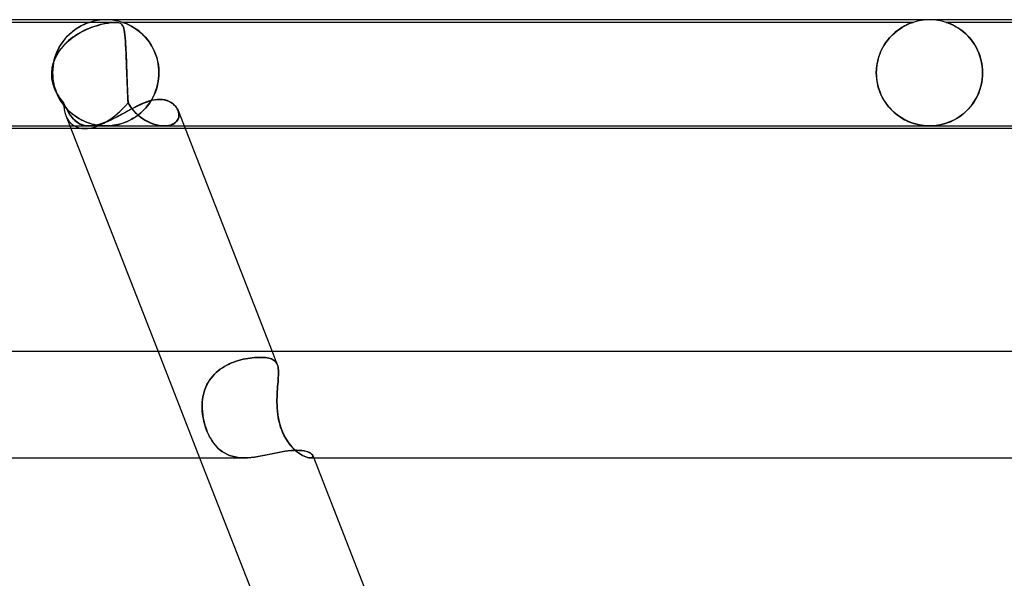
# Model space of a CAD drawing. Header units: millimetres. Extents: x -535 to 535, y -2 to 330.
# Tile 81 of 88: x 214 to 251, y 309 to 330. Entities that reach past the tile are written whole.
import ezdxf

# ---------------------------------------------------------------- set-up
doc = ezdxf.new("R2010")
doc.units = ezdxf.units.MM
doc.layers.add('HIDDEN', color=7, linetype='Continuous')
doc.layers.add('THICK', color=7, linetype='Continuous')

msp = doc.modelspace()

# ---------------------------------------------------------------- linework, layer by layer
at = {"layer": 'HIDDEN'}
for p, q in [((217.347, 329.9), (197.724, 329.9)), ((216.215, 329.84), (216.167, 329.819)), ((216.176, 329.823), (216.233, 329.847)), ((216.258, 329.857), (216.215, 329.84)), ((216.233, 329.847), (216.279, 329.866)), ((216.295, 329.872), (216.258, 329.857)), ((216.279, 329.866), (216.315, 329.879)), ((216.325, 329.883), (216.295, 329.872)), ((216.315, 329.879), (216.34, 329.888)), ((216.347, 329.89), (216.325, 329.883)), ((216.34, 329.888), (216.357, 329.894)), ((216.362, 329.896), (216.347, 329.89)), ((216.357, 329.894), (216.368, 329.898)), ((216.371, 329.899), (216.362, 329.896)), ((216.368, 329.898), (216.374, 329.9)), ((216.375, 329.9), (216.371, 329.899)), ((216.374, 329.9), (216.375, 329.9)), ((216.876, 329.837), (216.798, 329.818)), ((216.829, 329.826), (216.961, 329.855)), ((216.955, 329.854), (216.876, 329.837)), ((217.033, 329.868), (216.955, 329.854)), ((216.961, 329.855), (217.076, 329.875)), ((217.109, 329.88), (217.033, 329.868)), ((217.076, 329.875), (217.166, 329.888)), ((217.178, 329.889), (217.109, 329.88)), ((217.166, 329.888), (217.237, 329.895)), ((217.24, 329.895), (217.178, 329.889)), ((217.237, 329.895), (217.296, 329.899)), ((217.295, 329.899), (217.24, 329.895)), ((217.345, 329.9), (217.295, 329.899)), ((217.296, 329.899), (217.35, 329.9)), ((217.398, 329.899), (217.35, 329.9)), ((217.35, 329.9), (217.394, 329.899)), ((217.394, 329.899), (217.435, 329.895)), ((217.44, 329.895), (217.398, 329.899)), ((217.435, 329.895), (217.471, 329.889)), ((217.481, 329.887), (217.44, 329.895)), ((217.471, 329.889), (217.505, 329.88)), ((217.522, 329.874), (217.481, 329.887)), ((217.505, 329.88), (217.535, 329.868)), ((217.562, 329.853), (217.522, 329.874)), ((217.535, 329.868), (217.561, 329.854)), ((217.561, 329.854), (217.582, 329.837)), ((217.596, 329.823), (217.562, 329.853)), ((217.582, 329.837), (217.6, 329.818)), ((217.628, 329.899), (217.625, 329.9)), ((217.625, 329.9), (217.626, 329.9)), ((247.375, 329.9), (217.625, 329.9)), ((217.626, 329.9), (217.631, 329.898)), ((217.636, 329.896), (217.628, 329.899)), ((217.631, 329.898), (217.64, 329.895)), ((217.648, 329.892), (217.636, 329.896)), ((217.64, 329.895), (217.656, 329.89)), ((217.667, 329.886), (217.648, 329.892)), ((217.656, 329.89), (217.679, 329.882)), ((217.691, 329.877), (217.667, 329.886)), ((217.679, 329.882), (217.711, 329.869)), ((217.723, 329.865), (217.691, 329.877)), ((217.711, 329.869), (217.754, 329.852)), ((217.76, 329.85), (217.723, 329.865)), ((217.754, 329.852), (217.807, 329.83)), ((217.802, 329.832), (217.76, 329.85)), ((217.849, 329.81), (217.802, 329.832)), ((217.807, 329.83), (217.866, 329.802)), ((247.146, 329.809), (247.216, 329.84)), ((247.218, 329.841), (247.181, 329.825)), ((247.216, 329.84), (247.274, 329.864)), ((247.253, 329.855), (247.218, 329.841)), ((247.285, 329.868), (247.253, 329.855)), ((247.274, 329.864), (247.317, 329.88)), ((247.314, 329.879), (247.285, 329.868)), ((247.338, 329.887), (247.314, 329.879)), ((247.317, 329.88), (247.346, 329.89)), ((247.357, 329.894), (247.338, 329.887)), ((247.346, 329.89), (247.364, 329.896)), ((247.37, 329.898), (247.357, 329.894)), ((247.364, 329.896), (247.373, 329.899)), ((247.375, 329.9), (247.37, 329.898)), ((247.373, 329.899), (247.375, 329.9)), ((248.628, 329.899), (248.624, 329.9)), ((248.624, 329.9), (248.628, 329.899)), ((278.375, 329.9), (248.624, 329.9)), ((248.637, 329.896), (248.628, 329.899)), ((248.628, 329.899), (248.637, 329.896)), ((248.654, 329.89), (248.637, 329.896)), ((248.637, 329.896), (248.654, 329.89)), ((248.679, 329.881), (248.654, 329.89)), ((248.654, 329.89), (248.679, 329.881)), ((248.713, 329.868), (248.679, 329.881)), ((248.679, 329.881), (248.712, 329.869)), ((248.712, 329.869), (248.751, 329.853)), ((248.756, 329.851), (248.713, 329.868)), ((248.751, 329.853), (248.794, 329.835)), ((248.806, 329.83), (248.756, 329.851)), ((248.794, 329.835), (248.84, 329.815)), ((248.863, 329.804), (248.806, 329.83)), ((215.671, 329.498), (215.602, 329.434)), ((215.626, 329.457), (215.712, 329.533)), ((215.74, 329.556), (215.671, 329.498)), ((215.712, 329.533), (215.798, 329.6)), ((215.808, 329.608), (215.74, 329.556)), ((215.798, 329.6), (215.882, 329.659)), ((215.875, 329.655), (215.808, 329.608)), ((215.94, 329.697), (215.875, 329.655)), ((215.882, 329.659), (215.963, 329.711)), ((215.883, 329.427), (216.049, 329.526)), ((216.013, 329.505), (215.924, 329.453)), ((216.001, 329.734), (215.94, 329.697)), ((215.963, 329.711), (216.04, 329.755)), ((216.06, 329.766), (216.001, 329.734)), ((216.104, 329.555), (216.013, 329.505)), ((216.04, 329.755), (216.111, 329.792)), ((216.049, 329.526), (216.215, 329.61)), ((216.115, 329.794), (216.06, 329.766)), ((216.195, 329.6), (216.104, 329.555)), ((216.111, 329.792), (216.176, 329.823)), ((216.167, 329.819), (216.115, 329.794)), ((216.286, 329.642), (216.195, 329.6)), ((216.215, 329.61), (216.379, 329.681)), ((216.376, 329.68), (216.286, 329.642)), ((216.465, 329.715), (216.376, 329.68)), ((216.379, 329.681), (216.536, 329.74)), ((216.552, 329.745), (216.465, 329.715)), ((216.536, 329.74), (216.686, 329.787)), ((216.637, 329.773), (216.552, 329.745)), ((216.719, 329.797), (216.637, 329.773)), ((216.686, 329.787), (216.829, 329.826)), ((216.798, 329.818), (216.719, 329.797)), ((217.624, 329.784), (217.596, 329.823)), ((217.6, 329.818), (217.616, 329.797)), ((217.616, 329.797), (217.63, 329.773)), ((217.647, 329.736), (217.624, 329.784)), ((217.63, 329.773), (217.643, 329.745)), ((217.643, 329.745), (217.655, 329.715)), ((217.666, 329.677), (217.647, 329.736)), ((217.655, 329.715), (217.665, 329.68)), ((217.665, 329.68), (217.675, 329.642)), ((217.683, 329.606), (217.666, 329.677)), ((217.675, 329.642), (217.684, 329.6)), ((217.697, 329.521), (217.683, 329.606)), ((217.684, 329.6), (217.692, 329.555)), ((217.692, 329.555), (217.7, 329.505)), ((217.71, 329.422), (217.697, 329.521)), ((217.7, 329.505), (217.706, 329.453)), ((217.901, 329.785), (217.849, 329.81)), ((217.866, 329.802), (217.932, 329.769)), ((217.955, 329.756), (217.901, 329.785)), ((217.932, 329.769), (218.002, 329.73)), ((218.013, 329.723), (217.955, 329.756)), ((218.002, 329.73), (218.077, 329.684)), ((218.073, 329.686), (218.013, 329.723)), ((218.135, 329.645), (218.073, 329.686)), ((218.077, 329.684), (218.153, 329.632)), ((218.198, 329.599), (218.135, 329.645)), ((218.153, 329.632), (218.232, 329.573)), ((218.262, 329.549), (218.198, 329.599)), ((218.232, 329.573), (218.311, 329.507)), ((218.326, 329.494), (218.262, 329.549)), ((218.311, 329.507), (218.39, 329.434)), ((218.388, 329.436), (218.326, 329.494)), ((246.587, 329.419), (246.686, 329.51)), ((246.652, 329.48), (246.599, 329.431)), ((246.705, 329.526), (246.652, 329.48)), ((246.686, 329.51), (246.786, 329.591)), ((246.758, 329.57), (246.705, 329.526)), ((246.811, 329.61), (246.758, 329.57)), ((246.786, 329.591), (246.884, 329.66)), ((246.864, 329.647), (246.811, 329.61)), ((246.915, 329.681), (246.864, 329.647)), ((246.884, 329.66), (246.978, 329.719)), ((246.964, 329.712), (246.915, 329.681)), ((247.012, 329.74), (246.964, 329.712)), ((246.978, 329.719), (247.065, 329.769)), ((247.058, 329.765), (247.012, 329.74)), ((247.102, 329.787), (247.058, 329.765)), ((247.065, 329.769), (247.146, 329.809)), ((247.143, 329.807), (247.102, 329.787)), ((247.181, 329.825), (247.143, 329.807)), ((248.84, 329.815), (248.888, 329.792)), ((248.925, 329.773), (248.863, 329.804)), ((248.888, 329.792), (248.939, 329.765)), ((248.991, 329.736), (248.925, 329.773)), ((248.939, 329.765), (248.993, 329.735)), ((249.061, 329.694), (248.991, 329.736)), ((248.993, 329.735), (249.05, 329.701)), ((249.05, 329.701), (249.109, 329.663)), ((249.134, 329.646), (249.061, 329.694)), ((249.109, 329.663), (249.17, 329.62)), ((249.209, 329.592), (249.134, 329.646)), ((249.17, 329.62), (249.232, 329.573)), ((249.284, 329.531), (249.209, 329.592)), ((249.232, 329.573), (249.296, 329.521)), ((249.358, 329.465), (249.284, 329.531)), ((249.296, 329.521), (249.359, 329.464)), ((249.431, 329.393), (249.358, 329.465)), ((249.359, 329.464), (249.423, 329.402)), ((215.338, 329.121), (215.279, 329.029)), ((215.308, 329.076), (215.381, 329.182)), ((215.4, 329.207), (215.338, 329.121)), ((215.381, 329.182), (215.459, 329.281)), ((215.466, 329.288), (215.4, 329.207)), ((215.431, 329.056), (215.571, 329.192)), ((215.516, 329.141), (215.443, 329.069)), ((215.459, 329.281), (215.541, 329.373)), ((215.533, 329.364), (215.466, 329.288)), ((215.591, 329.21), (215.516, 329.141)), ((215.602, 329.434), (215.533, 329.364)), ((215.541, 329.373), (215.626, 329.457)), ((215.571, 329.192), (215.723, 329.316)), ((215.671, 329.275), (215.591, 329.21)), ((215.752, 329.338), (215.671, 329.275)), ((215.723, 329.316), (215.883, 329.427)), ((215.837, 329.397), (215.752, 329.338)), ((215.924, 329.453), (215.837, 329.397)), ((217.706, 329.453), (217.713, 329.397)), ((217.721, 329.311), (217.71, 329.422)), ((217.713, 329.397), (217.719, 329.338)), ((217.719, 329.338), (217.724, 329.275)), ((217.731, 329.187), (217.721, 329.311)), ((217.724, 329.275), (217.729, 329.21)), ((217.729, 329.21), (217.734, 329.141)), ((217.739, 329.051), (217.731, 329.187)), ((217.734, 329.141), (217.738, 329.069)), ((218.45, 329.373), (218.388, 329.436)), ((218.39, 329.434), (218.469, 329.353)), ((218.509, 329.307), (218.45, 329.373)), ((218.469, 329.353), (218.545, 329.264)), ((218.567, 329.236), (218.509, 329.307)), ((218.545, 329.264), (218.619, 329.167)), ((218.622, 329.162), (218.567, 329.236)), ((218.619, 329.167), (218.689, 329.062)), ((218.675, 329.084), (218.622, 329.162)), ((246.354, 329.144), (246.31, 329.078)), ((246.315, 329.085), (246.4, 329.206)), ((246.4, 329.207), (246.354, 329.144)), ((246.4, 329.206), (246.491, 329.317)), ((246.448, 329.267), (246.4, 329.207)), ((246.497, 329.324), (246.448, 329.267)), ((246.491, 329.317), (246.587, 329.419)), ((246.548, 329.379), (246.497, 329.324)), ((246.599, 329.431), (246.548, 329.379)), ((249.423, 329.402), (249.484, 329.336)), ((249.502, 329.316), (249.431, 329.393)), ((249.484, 329.336), (249.544, 329.266)), ((249.57, 329.234), (249.502, 329.316)), ((249.544, 329.266), (249.602, 329.191)), ((249.634, 329.146), (249.57, 329.234)), ((249.602, 329.191), (249.657, 329.112)), ((249.696, 329.052), (249.634, 329.146)), ((249.657, 329.112), (249.709, 329.029)), ((215.128, 328.723), (215.088, 328.611)), ((215.098, 328.573), (215.191, 328.746)), ((215.124, 328.714), (215.178, 328.842)), ((215.173, 328.83), (215.128, 328.723)), ((215.194, 328.75), (215.144, 328.663)), ((215.224, 328.932), (215.173, 328.83)), ((215.178, 328.842), (215.24, 328.962)), ((215.191, 328.746), (215.303, 328.907)), ((215.249, 328.834), (215.194, 328.75)), ((215.279, 329.029), (215.224, 328.932)), ((215.24, 328.962), (215.308, 329.076)), ((215.31, 328.915), (215.249, 328.834)), ((215.303, 328.907), (215.431, 329.056)), ((215.374, 328.994), (215.31, 328.915)), ((215.443, 329.069), (215.374, 328.994)), ((217.738, 329.069), (217.742, 328.994)), ((217.747, 328.903), (217.739, 329.051)), ((217.742, 328.994), (217.746, 328.915)), ((217.746, 328.915), (217.75, 328.834)), ((217.755, 328.742), (217.747, 328.903)), ((217.75, 328.834), (217.754, 328.75)), ((217.754, 328.75), (217.758, 328.663)), ((217.762, 328.57), (217.755, 328.742)), ((218.725, 329.001), (218.675, 329.084)), ((218.689, 329.062), (218.753, 328.95)), ((218.772, 328.915), (218.725, 329.001)), ((218.753, 328.95), (218.812, 328.832)), ((218.815, 328.825), (218.772, 328.915)), ((218.812, 328.832), (218.864, 328.706)), ((218.854, 328.732), (218.815, 328.825)), ((218.889, 328.635), (218.854, 328.732)), ((246.107, 328.664), (246.167, 328.814)), ((246.155, 328.786), (246.122, 328.707)), ((246.19, 328.863), (246.155, 328.786)), ((246.167, 328.814), (246.236, 328.954)), ((246.227, 328.937), (246.19, 328.863)), ((246.268, 329.009), (246.227, 328.937)), ((246.236, 328.954), (246.315, 329.085)), ((246.31, 329.078), (246.268, 329.009)), ((249.753, 328.953), (249.696, 329.052)), ((249.709, 329.029), (249.759, 328.942)), ((249.805, 328.849), (249.753, 328.953)), ((249.759, 328.942), (249.804, 328.85)), ((249.804, 328.85), (249.846, 328.755)), ((249.852, 328.739), (249.805, 328.849)), ((249.846, 328.755), (249.883, 328.656)), ((249.893, 328.625), (249.852, 328.739)), ((214.978, 328.197), (215.026, 328.389)), ((215.026, 328.388), (214.999, 328.292)), ((215.027, 328.376), (215.007, 328.253)), ((215.013, 328.296), (215.04, 328.441)), ((215.026, 328.389), (215.098, 328.573)), ((215.059, 328.482), (215.026, 328.388)), ((215.054, 328.495), (215.027, 328.376)), ((215.04, 328.441), (215.078, 328.58)), ((215.088, 328.611), (215.054, 328.495)), ((215.099, 328.574), (215.059, 328.482)), ((215.078, 328.58), (215.124, 328.714)), ((215.144, 328.663), (215.099, 328.574)), ((217.758, 328.663), (217.762, 328.574)), ((217.762, 328.574), (217.765, 328.482)), ((217.769, 328.387), (217.762, 328.57)), ((217.765, 328.482), (217.769, 328.388)), ((217.769, 328.388), (217.772, 328.292)), ((217.776, 328.196), (217.769, 328.387)), ((218.864, 328.706), (218.908, 328.574)), ((218.919, 328.534), (218.889, 328.635)), ((218.908, 328.574), (218.943, 328.436)), ((218.945, 328.431), (218.919, 328.534)), ((218.943, 328.436), (218.969, 328.294)), ((218.965, 328.326), (218.945, 328.431)), ((246.026, 328.366), (246.011, 328.276)), ((246.022, 328.342), (246.058, 328.507)), ((246.045, 328.455), (246.026, 328.366)), ((246.067, 328.541), (246.045, 328.455)), ((246.058, 328.507), (246.107, 328.664)), ((246.093, 328.625), (246.067, 328.541)), ((246.122, 328.707), (246.093, 328.625)), ((249.883, 328.656), (249.915, 328.553)), ((249.928, 328.505), (249.893, 328.625)), ((249.915, 328.553), (249.942, 328.447)), ((249.955, 328.383), (249.928, 328.505)), ((249.942, 328.447), (249.964, 328.338)), ((249.976, 328.257), (249.955, 328.383)), ((214.957, 327.983), (214.958, 328)), ((214.958, 328), (214.957, 327.983)), ((214.957, 327.967), (214.957, 327.983)), ((214.957, 327.983), (214.957, 327.967)), ((214.958, 328), (214.978, 328.197)), ((214.965, 328.098), (214.958, 328)), ((214.978, 328.195), (214.965, 328.098)), ((214.999, 328.292), (214.978, 328.195)), ((214.991, 328), (214.996, 328.149)), ((214.995, 328.127), (214.991, 328)), ((214.991, 328), (214.991, 327.983)), ((214.991, 327.983), (214.991, 328)), ((214.991, 327.983), (214.991, 327.967)), ((214.991, 327.967), (214.991, 327.983)), ((215.007, 328.253), (214.995, 328.127)), ((214.996, 328.149), (215.013, 328.296)), ((217.772, 328.292), (217.776, 328.195)), ((217.783, 328), (217.776, 328.196)), ((217.776, 328.195), (217.779, 328.098)), ((217.779, 328.098), (217.783, 328)), ((217.783, 328), (217.783, 327.983)), ((217.783, 327.983), (217.783, 328)), ((217.783, 327.983), (217.784, 327.967)), ((217.784, 327.967), (217.783, 327.983)), ((218.979, 328.219), (218.965, 328.326)), ((218.969, 328.294), (218.985, 328.149)), ((218.988, 328.11), (218.979, 328.219)), ((218.985, 328.149), (218.991, 328)), ((218.991, 328), (218.988, 328.11)), ((218.991, 327.983), (218.991, 328)), ((218.991, 328), (218.991, 327.983)), ((218.991, 327.967), (218.991, 327.983)), ((218.991, 327.983), (218.991, 327.967)), ((245.992, 328), (245.999, 328.173)), ((245.994, 328.093), (245.992, 328)), ((245.992, 328), (245.992, 327.983)), ((245.992, 327.983), (245.992, 328)), ((245.992, 327.983), (245.992, 327.967)), ((245.992, 327.967), (245.992, 327.983)), ((246.001, 328.185), (245.994, 328.093)), ((245.999, 328.173), (246.022, 328.342)), ((246.011, 328.276), (246.001, 328.185)), ((249.964, 328.338), (249.979, 328.226)), ((249.988, 328.13), (249.976, 328.257)), ((249.979, 328.226), (249.989, 328.114)), ((249.992, 328), (249.988, 328.13)), ((249.989, 328.114), (249.992, 328)), ((249.992, 327.983), (249.992, 328)), ((249.992, 328), (249.992, 327.983)), ((249.992, 327.967), (249.992, 327.983)), ((249.992, 327.983), (249.992, 327.967)), ((214.957, 327.95), (214.957, 327.967)), ((214.957, 327.967), (214.957, 327.95)), ((214.957, 327.933), (214.957, 327.95)), ((214.957, 327.95), (214.957, 327.933)), ((214.957, 327.917), (214.957, 327.933)), ((214.957, 327.933), (214.957, 327.917)), ((214.958, 327.9), (214.957, 327.917)), ((214.957, 327.917), (214.958, 327.9)), ((214.966, 327.787), (214.958, 327.9)), ((214.958, 327.9), (214.963, 327.817)), ((214.963, 327.817), (214.973, 327.735)), ((214.984, 327.675), (214.966, 327.787)), ((214.973, 327.735), (214.988, 327.654)), ((215.01, 327.565), (214.984, 327.675)), ((214.988, 327.654), (215.007, 327.575)), ((214.991, 327.967), (214.991, 327.95)), ((214.991, 327.95), (214.991, 327.967)), ((214.991, 327.95), (214.992, 327.933)), ((214.992, 327.933), (214.991, 327.95)), ((214.992, 327.933), (214.992, 327.917)), ((214.992, 327.917), (214.992, 327.933)), ((214.992, 327.917), (214.993, 327.9)), ((214.993, 327.9), (214.992, 327.917)), ((215.005, 327.759), (214.993, 327.9)), ((214.993, 327.9), (215.004, 327.766)), ((215.004, 327.766), (215.025, 327.632)), ((215.027, 327.621), (215.005, 327.759)), ((215.025, 327.632), (215.054, 327.501)), ((215.058, 327.486), (215.027, 327.621)), ((217.784, 327.967), (217.784, 327.95)), ((217.784, 327.95), (217.784, 327.967)), ((217.784, 327.95), (217.785, 327.933)), ((217.785, 327.933), (217.784, 327.95)), ((217.785, 327.933), (217.785, 327.917)), ((217.785, 327.917), (217.785, 327.933)), ((217.785, 327.917), (217.786, 327.9)), ((217.786, 327.9), (217.785, 327.917)), ((217.786, 327.9), (217.789, 327.817)), ((217.79, 327.787), (217.786, 327.9)), ((217.789, 327.817), (217.792, 327.735)), ((217.794, 327.675), (217.79, 327.787)), ((217.792, 327.735), (217.795, 327.654)), ((217.798, 327.565), (217.794, 327.675)), ((217.795, 327.654), (217.798, 327.575)), ((218.954, 327.619), (218.923, 327.482)), ((218.942, 327.559), (218.964, 327.671)), ((218.976, 327.759), (218.954, 327.619)), ((218.964, 327.671), (218.979, 327.785)), ((218.988, 327.9), (218.976, 327.759)), ((218.979, 327.785), (218.988, 327.9)), ((218.988, 327.9), (218.989, 327.917)), ((218.989, 327.917), (218.988, 327.9)), ((218.989, 327.917), (218.99, 327.933)), ((218.99, 327.933), (218.989, 327.917)), ((218.99, 327.95), (218.991, 327.967)), ((218.991, 327.967), (218.99, 327.95)), ((218.99, 327.933), (218.99, 327.95)), ((218.99, 327.95), (218.99, 327.933)), ((245.992, 327.967), (245.992, 327.95)), ((245.992, 327.95), (245.992, 327.967)), ((245.992, 327.95), (245.993, 327.933)), ((245.993, 327.933), (245.992, 327.95)), ((245.993, 327.933), (245.994, 327.917)), ((245.994, 327.917), (245.993, 327.933)), ((245.994, 327.917), (245.994, 327.9)), ((245.994, 327.9), (245.994, 327.917)), ((246.008, 327.75), (245.994, 327.9)), ((245.994, 327.9), (246.001, 327.806)), ((246.001, 327.806), (246.013, 327.712)), ((246.032, 327.602), (246.008, 327.75)), ((246.013, 327.712), (246.029, 327.62)), ((246.029, 327.62), (246.048, 327.529)), ((249.958, 327.631), (249.929, 327.5)), ((249.938, 327.537), (249.972, 327.717)), ((249.978, 327.765), (249.958, 327.631)), ((249.972, 327.717), (249.99, 327.9)), ((249.99, 327.9), (249.978, 327.765)), ((249.99, 327.917), (249.991, 327.933)), ((249.991, 327.933), (249.99, 327.917)), ((249.99, 327.9), (249.99, 327.917)), ((249.99, 327.917), (249.99, 327.9)), ((249.991, 327.95), (249.992, 327.967)), ((249.992, 327.967), (249.991, 327.95)), ((249.991, 327.933), (249.991, 327.95)), ((249.991, 327.95), (249.991, 327.933)), ((215.007, 327.575), (215.031, 327.497)), ((215.044, 327.457), (215.01, 327.565)), ((215.031, 327.497), (215.058, 327.42)), ((215.087, 327.351), (215.044, 327.457)), ((215.054, 327.501), (215.092, 327.374)), ((215.099, 327.354), (215.058, 327.486)), ((215.058, 327.42), (215.09, 327.344)), ((215.138, 327.248), (215.087, 327.351)), ((215.09, 327.344), (215.126, 327.271)), ((215.092, 327.374), (215.137, 327.252)), ((215.147, 327.227), (215.099, 327.354)), ((215.126, 327.271), (215.165, 327.199)), ((215.137, 327.252), (215.189, 327.134)), ((215.195, 327.148), (215.138, 327.248)), ((217.798, 327.575), (217.801, 327.497)), ((217.802, 327.457), (217.798, 327.565)), ((217.801, 327.497), (217.804, 327.42)), ((217.807, 327.351), (217.802, 327.457)), ((217.804, 327.42), (217.807, 327.344)), ((217.811, 327.248), (217.807, 327.351)), ((217.807, 327.344), (217.81, 327.271)), ((217.81, 327.271), (217.814, 327.199)), ((217.816, 327.148), (217.811, 327.248)), ((218.796, 327.137), (218.841, 327.237)), ((218.883, 327.349), (218.834, 327.22)), ((218.841, 327.237), (218.88, 327.341)), ((218.88, 327.341), (218.914, 327.449)), ((218.923, 327.482), (218.883, 327.349)), ((218.914, 327.449), (218.942, 327.559)), ((246.067, 327.459), (246.032, 327.602)), ((246.048, 327.529), (246.072, 327.439)), ((246.112, 327.319), (246.067, 327.459)), ((246.072, 327.439), (246.1, 327.352)), ((246.1, 327.352), (246.132, 327.266)), ((246.166, 327.185), (246.112, 327.319)), ((246.132, 327.266), (246.167, 327.183)), ((249.847, 327.25), (249.795, 327.132)), ((249.826, 327.2), (249.889, 327.365)), ((249.892, 327.373), (249.847, 327.25)), ((249.889, 327.365), (249.938, 327.537)), ((249.929, 327.5), (249.892, 327.373)), ((215.203, 327.106), (215.147, 327.227)), ((215.165, 327.199), (215.207, 327.129)), ((215.189, 327.134), (215.249, 327.021)), ((215.259, 327.052), (215.195, 327.148)), ((215.265, 326.992), (215.203, 327.106)), ((215.207, 327.129), (215.252, 327.061)), ((215.249, 327.021), (215.314, 326.914)), ((215.252, 327.061), (215.301, 326.996)), ((215.329, 326.96), (215.259, 327.052)), ((215.334, 326.883), (215.265, 326.992)), ((215.301, 326.996), (215.352, 326.933)), ((215.314, 326.914), (215.384, 326.812)), ((215.405, 326.872), (215.329, 326.96)), ((215.408, 326.781), (215.334, 326.883)), ((215.352, 326.933), (215.405, 326.872)), ((215.458, 326.755), (215.405, 326.872)), ((215.405, 326.872), (215.452, 326.768)), ((217.814, 327.199), (217.817, 327.129)), ((217.821, 327.052), (217.816, 327.148)), ((217.817, 327.129), (217.82, 327.061)), ((217.82, 327.061), (217.824, 326.996)), ((217.826, 326.96), (217.821, 327.052)), ((217.824, 326.996), (217.827, 326.933)), ((217.831, 326.872), (217.826, 326.96)), ((217.827, 326.933), (217.831, 326.872)), ((217.899, 326.755), (217.831, 326.872)), ((217.831, 326.872), (217.891, 326.768)), ((218.416, 326.859), (218.521, 326.9)), ((218.521, 326.9), (218.623, 326.935)), ((218.644, 326.87), (218.568, 326.766)), ((218.623, 326.935), (218.724, 326.963)), ((218.637, 326.861), (218.694, 326.949)), ((218.714, 326.981), (218.644, 326.87)), ((218.694, 326.949), (218.748, 327.041)), ((218.777, 327.098), (218.714, 326.981)), ((218.724, 326.963), (218.823, 326.983)), ((218.748, 327.041), (218.796, 327.137)), ((218.834, 327.22), (218.777, 327.098)), ((218.823, 326.983), (218.92, 326.996)), ((218.92, 326.996), (219.014, 327)), ((219.014, 327), (219.105, 326.996)), ((219.105, 326.996), (219.192, 326.983)), ((219.192, 326.983), (219.275, 326.962)), ((219.275, 326.962), (219.352, 326.933)), ((219.352, 326.933), (219.423, 326.897)), ((219.423, 326.897), (219.488, 326.855)), ((246.229, 327.059), (246.166, 327.185)), ((246.167, 327.183), (246.206, 327.102)), ((246.206, 327.102), (246.247, 327.024)), ((246.298, 326.939), (246.229, 327.059)), ((246.247, 327.024), (246.292, 326.949)), ((246.292, 326.949), (246.339, 326.877)), ((246.375, 326.826), (246.298, 326.939)), ((246.339, 326.877), (246.389, 326.808)), ((249.57, 326.768), (249.665, 326.901)), ((249.672, 326.912), (249.602, 326.811)), ((249.665, 326.901), (249.751, 327.046)), ((249.736, 327.019), (249.672, 326.912)), ((249.795, 327.132), (249.736, 327.019)), ((249.751, 327.046), (249.826, 327.2)), ((215.384, 326.812), (215.46, 326.717)), ((215.486, 326.686), (215.408, 326.781)), ((215.452, 326.768), (215.5, 326.669)), ((215.51, 326.65), (215.458, 326.755)), ((215.46, 326.717), (215.539, 326.628)), ((215.569, 326.598), (215.486, 326.686)), ((215.5, 326.669), (215.55, 326.576)), ((215.562, 326.554), (215.51, 326.65)), ((215.539, 326.628), (215.623, 326.545)), ((215.55, 326.576), (215.601, 326.489)), ((215.614, 326.469), (215.562, 326.554)), ((215.654, 326.516), (215.569, 326.598)), ((215.623, 326.545), (215.709, 326.469)), ((215.741, 326.442), (215.654, 326.516)), ((217.647, 326.466), (217.76, 326.528)), ((217.76, 326.528), (217.872, 326.589)), ((217.872, 326.589), (217.983, 326.649)), ((217.891, 326.768), (217.96, 326.669)), ((217.974, 326.65), (217.899, 326.755)), ((217.96, 326.669), (218.035, 326.576)), ((218.054, 326.554), (217.974, 326.65)), ((217.983, 326.649), (218.094, 326.706)), ((218.035, 326.576), (218.117, 326.489)), ((218.137, 326.469), (218.054, 326.554)), ((218.094, 326.706), (218.202, 326.761)), ((218.202, 326.761), (218.31, 326.812)), ((218.312, 326.494), (218.218, 326.417)), ((218.304, 326.487), (218.376, 326.553)), ((218.31, 326.812), (218.416, 326.859)), ((218.402, 326.578), (218.312, 326.494)), ((218.376, 326.553), (218.446, 326.624)), ((218.487, 326.669), (218.402, 326.578)), ((218.446, 326.624), (218.513, 326.699)), ((218.568, 326.766), (218.487, 326.669)), ((218.513, 326.699), (218.577, 326.778)), ((218.577, 326.778), (218.637, 326.861)), ((219.488, 326.855), (219.547, 326.807)), ((219.547, 326.807), (219.599, 326.755)), ((219.599, 326.755), (219.644, 326.699)), ((219.644, 326.699), (219.681, 326.64)), ((219.681, 326.64), (219.71, 326.579)), ((219.73, 326.516), (219.709, 326.581)), ((219.71, 326.579), (219.73, 326.519)), ((219.73, 326.519), (219.741, 326.458)), ((219.742, 326.45), (219.73, 326.516)), ((246.457, 326.721), (246.375, 326.826)), ((246.389, 326.808), (246.441, 326.741)), ((246.441, 326.741), (246.495, 326.677)), ((246.544, 326.624), (246.457, 326.721)), ((246.495, 326.677), (246.551, 326.617)), ((246.635, 326.535), (246.544, 326.624)), ((246.551, 326.617), (246.609, 326.559)), ((246.609, 326.559), (246.669, 326.503)), ((246.728, 326.453), (246.635, 326.535)), ((246.669, 326.503), (246.731, 326.451)), ((249.246, 326.438), (249.358, 326.536)), ((249.367, 326.544), (249.283, 326.469)), ((249.358, 326.536), (249.467, 326.646)), ((249.449, 326.626), (249.367, 326.544)), ((249.528, 326.715), (249.449, 326.626)), ((249.467, 326.646), (249.57, 326.768)), ((249.602, 326.811), (249.528, 326.715)), ((215.488, 326.395), (215.642, 326)), ((215.601, 326.489), (215.655, 326.408)), ((215.667, 326.391), (215.614, 326.469)), ((215.655, 326.408), (215.71, 326.334)), ((215.721, 326.32), (215.667, 326.391)), ((215.709, 326.469), (215.796, 326.4)), ((215.71, 326.334), (215.768, 326.267)), ((215.778, 326.256), (215.721, 326.32)), ((215.831, 326.374), (215.741, 326.442)), ((215.768, 326.267), (215.829, 326.207)), ((215.838, 326.198), (215.778, 326.256)), ((215.796, 326.4), (215.884, 326.338)), ((215.829, 326.207), (215.893, 326.154)), ((215.922, 326.313), (215.831, 326.374)), ((215.901, 326.148), (215.838, 326.198)), ((215.884, 326.338), (215.973, 326.282)), ((215.893, 326.154), (215.96, 326.109)), ((215.967, 326.104), (215.901, 326.148)), ((216.014, 326.258), (215.922, 326.313)), ((215.973, 326.282), (216.062, 326.232)), ((216.106, 326.21), (216.014, 326.258)), ((216.062, 326.232), (216.15, 326.189)), ((216.198, 326.167), (216.106, 326.21)), ((216.15, 326.189), (216.237, 326.15)), ((216.289, 326.13), (216.198, 326.167)), ((216.237, 326.15), (216.323, 326.117)), ((216.38, 326.098), (216.289, 326.13)), ((216.858, 326.094), (216.967, 326.134)), ((216.967, 326.134), (217.078, 326.18)), ((217.078, 326.18), (217.191, 326.231)), ((217.191, 326.231), (217.305, 326.286)), ((217.305, 326.286), (217.42, 326.344)), ((217.42, 326.344), (217.534, 326.405)), ((217.534, 326.405), (217.647, 326.466)), ((217.616, 326.098), (217.69, 326.124)), ((217.737, 326.142), (217.643, 326.107)), ((217.69, 326.124), (217.766, 326.153)), ((217.833, 326.183), (217.737, 326.142)), ((217.766, 326.153), (217.842, 326.187)), ((217.93, 326.231), (217.833, 326.183)), ((217.842, 326.187), (217.919, 326.225)), ((217.919, 326.225), (217.997, 326.268)), ((218.026, 326.285), (217.93, 326.231)), ((217.997, 326.268), (218.075, 326.315)), ((218.123, 326.347), (218.026, 326.285)), ((218.075, 326.315), (218.152, 326.368)), ((218.117, 326.489), (218.204, 326.408)), ((218.218, 326.417), (218.123, 326.347)), ((218.223, 326.391), (218.137, 326.469)), ((218.152, 326.368), (218.229, 326.426)), ((218.204, 326.408), (218.295, 326.334)), ((218.313, 326.32), (218.223, 326.391)), ((218.229, 326.426), (218.304, 326.487)), ((218.295, 326.334), (218.39, 326.267)), ((218.407, 326.256), (218.313, 326.32)), ((218.39, 326.267), (218.489, 326.207)), ((218.503, 326.198), (218.407, 326.256)), ((218.489, 326.207), (218.589, 326.154)), ((218.602, 326.148), (218.503, 326.198)), ((218.589, 326.154), (218.69, 326.109)), ((218.701, 326.104), (218.602, 326.148)), ((219.618, 326.132), (219.565, 326.092)), ((219.587, 326.107), (219.64, 326.152)), ((219.662, 326.177), (219.618, 326.132)), ((219.64, 326.152), (219.682, 326.204)), ((219.697, 326.227), (219.662, 326.177)), ((219.682, 326.204), (219.714, 326.26)), ((219.722, 326.281), (219.697, 326.227)), ((219.714, 326.26), (219.734, 326.321)), ((219.738, 326.338), (219.722, 326.281)), ((219.734, 326.321), (219.743, 326.385)), ((219.744, 326.397), (219.738, 326.338)), ((219.741, 326.458), (219.744, 326.397)), ((219.743, 326.385), (219.742, 326.45)), ((246.825, 326.379), (246.728, 326.453)), ((246.731, 326.451), (246.794, 326.402)), ((246.794, 326.402), (246.859, 326.355)), ((246.924, 326.312), (246.825, 326.379)), ((246.859, 326.355), (246.925, 326.312)), ((247.024, 326.253), (246.924, 326.312)), ((246.925, 326.312), (246.992, 326.271)), ((246.992, 326.271), (247.059, 326.234)), ((247.125, 326.201), (247.024, 326.253)), ((247.059, 326.234), (247.126, 326.2)), ((247.225, 326.155), (247.125, 326.201)), ((247.126, 326.2), (247.193, 326.169)), ((247.193, 326.169), (247.259, 326.142)), ((247.324, 326.117), (247.225, 326.155)), ((247.259, 326.142), (247.324, 326.117)), ((248.752, 326.148), (248.663, 326.114)), ((248.664, 326.114), (248.78, 326.159)), ((248.841, 326.187), (248.752, 326.148)), ((248.78, 326.159), (248.896, 326.213)), ((248.931, 326.231), (248.841, 326.187)), ((248.896, 326.213), (249.014, 326.277)), ((249.02, 326.281), (248.931, 326.231)), ((249.014, 326.277), (249.131, 326.352)), ((249.109, 326.338), (249.02, 326.281)), ((249.197, 326.4), (249.109, 326.338)), ((249.131, 326.352), (249.246, 326.438)), ((249.283, 326.469), (249.197, 326.4)), ((216.212, 325.9), (215.681, 325.9)), ((215.96, 326.109), (216.031, 326.071)), ((216.037, 326.068), (215.967, 326.104)), ((216.031, 326.071), (216.105, 326.041)), ((216.111, 326.039), (216.037, 326.068)), ((216.105, 326.041), (216.185, 326.019)), ((216.188, 326.018), (216.111, 326.039)), ((216.185, 326.019), (216.268, 326.006)), ((216.27, 326.005), (216.188, 326.018)), ((219.975, 325.9), (216.212, 325.9)), ((216.268, 326.006), (216.357, 326)), ((216.357, 326), (216.27, 326.005)), ((216.323, 326.117), (216.41, 326.089)), ((216.357, 326), (216.449, 326.003)), ((216.37, 326), (219.199, 326)), ((216.469, 326.071), (216.38, 326.098)), ((216.41, 326.089), (216.497, 326.064)), ((216.449, 326.003), (216.545, 326.014)), ((216.556, 326.05), (216.469, 326.071)), ((216.497, 326.064), (216.585, 326.043)), ((216.545, 326.014), (216.645, 326.033)), ((216.639, 326.033), (216.556, 326.05)), ((216.585, 326.043), (216.672, 326.027)), ((216.713, 326.02), (216.639, 326.033)), ((216.645, 326.033), (216.75, 326.06)), ((216.672, 326.027), (216.758, 326.014)), ((216.779, 326.012), (216.713, 326.02)), ((216.75, 326.06), (216.858, 326.094)), ((216.758, 326.014), (216.842, 326.006)), ((216.837, 326.007), (216.779, 326.012)), ((216.89, 326.003), (216.837, 326.007)), ((216.842, 326.006), (216.922, 326.001)), ((216.944, 326.001), (216.89, 326.003)), ((216.922, 326.001), (216.999, 326)), ((216.997, 326), (216.944, 326.001)), ((217.05, 326.001), (216.997, 326)), ((216.999, 326), (217.075, 326.001)), ((217.104, 326.003), (217.05, 326.001)), ((217.075, 326.001), (217.152, 326.006)), ((217.162, 326.007), (217.104, 326.003)), ((217.152, 326.006), (217.232, 326.014)), ((217.226, 326.013), (217.162, 326.007)), ((217.297, 326.022), (217.226, 326.013)), ((217.232, 326.014), (217.313, 326.025)), ((217.375, 326.036), (217.297, 326.022)), ((217.313, 326.025), (217.393, 326.039)), ((217.461, 326.054), (217.375, 326.036)), ((217.393, 326.039), (217.47, 326.056)), ((217.551, 326.078), (217.461, 326.054)), ((217.47, 326.056), (217.544, 326.076)), ((217.544, 326.076), (217.616, 326.098)), ((217.643, 326.107), (217.551, 326.078)), ((218.69, 326.109), (218.792, 326.071)), ((218.801, 326.068), (218.701, 326.104)), ((218.792, 326.071), (218.893, 326.041)), ((218.9, 326.039), (218.801, 326.068)), ((218.893, 326.041), (218.993, 326.019)), ((218.997, 326.018), (218.9, 326.039)), ((218.993, 326.019), (219.09, 326.006)), ((219.092, 326.005), (218.997, 326.018)), ((219.09, 326.006), (219.185, 326)), ((219.185, 326), (219.092, 326.005)), ((219.274, 326.003), (219.185, 326)), ((219.185, 326), (219.28, 326.003)), ((219.198, 326), (219.936, 326)), ((219.357, 326.014), (219.274, 326.003)), ((219.28, 326.003), (219.369, 326.016)), ((219.434, 326.032), (219.357, 326.014)), ((219.369, 326.016), (219.451, 326.038)), ((219.503, 326.059), (219.434, 326.032)), ((219.451, 326.038), (219.524, 326.068)), ((219.565, 326.092), (219.503, 326.059)), ((219.524, 326.068), (219.587, 326.107)), ((247.422, 326.085), (247.324, 326.117)), ((247.324, 326.117), (247.389, 326.095)), ((247.389, 326.095), (247.453, 326.076)), ((247.517, 326.059), (247.422, 326.085)), ((247.453, 326.076), (247.515, 326.059)), ((247.515, 326.059), (247.578, 326.045)), ((247.609, 326.038), (247.517, 326.059)), ((247.578, 326.045), (247.643, 326.032)), ((247.69, 326.024), (247.609, 326.038)), ((247.643, 326.032), (247.71, 326.021)), ((247.762, 326.014), (247.69, 326.024)), ((247.71, 326.021), (247.78, 326.012)), ((247.825, 326.008), (247.762, 326.014)), ((247.78, 326.012), (247.852, 326.005)), ((247.883, 326.003), (247.825, 326.008)), ((247.852, 326.005), (247.925, 326.001)), ((247.94, 326.001), (247.883, 326.003)), ((247.925, 326.001), (247.998, 326)), ((247.998, 326), (247.94, 326.001)), ((248.056, 326.001), (247.998, 326)), ((247.998, 326), (248.072, 326.001)), ((248.115, 326.003), (248.056, 326.001)), ((248.072, 326.001), (248.148, 326.006)), ((248.178, 326.008), (248.115, 326.003)), ((248.148, 326.006), (248.232, 326.014)), ((248.247, 326.015), (248.178, 326.008)), ((248.232, 326.014), (248.329, 326.027)), ((248.322, 326.026), (248.247, 326.015)), ((248.404, 326.041), (248.322, 326.026)), ((248.329, 326.027), (248.438, 326.049)), ((248.489, 326.061), (248.404, 326.041)), ((248.438, 326.049), (248.55, 326.078)), ((248.576, 326.085), (248.489, 326.061)), ((248.55, 326.078), (248.664, 326.114)), ((248.663, 326.114), (248.576, 326.085)), ((218.96, 317.5), (220.522, 313.5)), ((222.167, 317.21), (222.254, 317.228)), ((222.254, 317.228), (222.167, 317.21)), ((222.254, 317.228), (222.339, 317.244)), ((222.339, 317.244), (222.254, 317.228)), ((222.339, 317.244), (222.423, 317.256)), ((222.423, 317.256), (222.339, 317.244)), ((222.423, 317.256), (222.505, 317.267)), ((222.505, 317.267), (222.423, 317.256)), ((222.505, 317.267), (222.584, 317.275)), ((222.584, 317.275), (222.505, 317.267)), ((222.584, 317.275), (222.661, 317.28)), ((222.661, 317.28), (222.584, 317.275)), ((222.661, 317.28), (222.736, 317.283)), ((222.736, 317.283), (222.661, 317.28)), ((222.736, 317.283), (222.807, 317.284)), ((222.807, 317.284), (222.736, 317.283)), ((222.878, 317.283), (222.807, 317.284)), ((222.807, 317.284), (222.878, 317.283)), ((222.946, 317.28), (222.878, 317.283)), ((222.878, 317.283), (222.946, 317.28)), ((223.01, 317.274), (222.946, 317.28)), ((222.946, 317.28), (223.01, 317.274)), ((223.07, 317.265), (223.01, 317.274)), ((223.01, 317.274), (223.07, 317.265)), ((223.126, 317.254), (223.07, 317.265)), ((223.07, 317.265), (223.126, 317.254)), ((223.178, 317.24), (223.126, 317.254)), ((223.126, 317.254), (223.178, 317.24)), ((223.226, 317.223), (223.178, 317.24)), ((223.178, 317.24), (223.225, 317.223)), ((223.255, 317.5), (223.447, 317.008)), ((221.382, 316.894), (221.301, 316.839)), ((221.302, 316.84), (221.382, 316.894)), ((221.382, 316.894), (221.464, 316.945)), ((221.465, 316.945), (221.382, 316.894)), ((221.464, 316.945), (221.549, 316.991)), ((221.55, 316.991), (221.465, 316.945)), ((221.549, 316.991), (221.636, 317.033)), ((221.637, 317.034), (221.55, 316.991)), ((221.636, 317.033), (221.724, 317.072)), ((221.725, 317.072), (221.637, 317.034)), ((221.724, 317.072), (221.813, 317.106)), ((221.813, 317.106), (221.725, 317.072)), ((221.813, 317.106), (221.902, 317.137)), ((221.902, 317.137), (221.813, 317.106)), ((221.902, 317.137), (221.991, 317.165)), ((221.991, 317.165), (221.902, 317.137)), ((221.991, 317.165), (222.079, 317.189)), ((222.08, 317.189), (221.991, 317.165)), ((222.079, 317.189), (222.167, 317.21)), ((222.167, 317.21), (222.08, 317.189)), ((223.225, 317.223), (223.269, 317.204)), ((223.27, 317.203), (223.226, 317.223)), ((223.269, 317.204), (223.309, 317.181)), ((223.309, 317.18), (223.27, 317.203)), ((223.309, 317.181), (223.344, 317.154)), ((223.344, 317.154), (223.309, 317.18)), ((223.376, 317.124), (223.344, 317.154)), ((223.344, 317.154), (223.376, 317.124)), ((223.403, 317.09), (223.376, 317.124)), ((223.376, 317.124), (223.403, 317.09)), ((223.426, 317.052), (223.403, 317.09)), ((223.403, 317.09), (223.426, 317.052)), ((223.446, 317.01), (223.426, 317.052)), ((223.426, 317.052), (223.446, 317.01)), ((223.461, 316.964), (223.446, 317.01)), ((223.446, 317.01), (223.461, 316.964)), ((223.473, 316.914), (223.461, 316.964)), ((223.461, 316.964), (223.473, 316.914)), ((223.482, 316.86), (223.473, 316.914)), ((223.473, 316.914), (223.482, 316.86)), ((223.487, 316.801), (223.482, 316.86)), ((223.482, 316.86), (223.487, 316.801)), ((220.896, 316.423), (220.953, 316.502)), ((220.952, 316.502), (220.896, 316.423)), ((221.014, 316.577), (220.952, 316.502)), ((220.953, 316.502), (221.014, 316.577)), ((221.08, 316.65), (221.014, 316.577)), ((221.014, 316.577), (221.08, 316.649)), ((221.08, 316.649), (221.151, 316.717)), ((221.15, 316.717), (221.08, 316.65)), ((221.224, 316.78), (221.15, 316.717)), ((221.151, 316.717), (221.225, 316.781)), ((221.301, 316.839), (221.224, 316.78)), ((221.225, 316.781), (221.302, 316.84)), ((223.48, 316.441), (223.485, 316.521)), ((223.485, 316.521), (223.48, 316.441)), ((223.485, 316.521), (223.489, 316.597)), ((223.489, 316.597), (223.485, 316.521)), ((223.49, 316.738), (223.487, 316.801)), ((223.487, 316.801), (223.49, 316.738)), ((223.489, 316.597), (223.491, 316.67)), ((223.491, 316.67), (223.489, 316.597)), ((223.491, 316.67), (223.49, 316.738)), ((223.49, 316.738), (223.491, 316.67)), ((220.722, 316.076), (220.758, 316.167)), ((220.758, 316.167), (220.722, 316.075)), ((220.758, 316.167), (220.799, 316.256)), ((220.799, 316.255), (220.758, 316.167)), ((220.799, 316.256), (220.845, 316.341)), ((220.845, 316.34), (220.799, 316.255)), ((220.845, 316.341), (220.896, 316.423)), ((220.896, 316.423), (220.845, 316.34)), ((223.453, 316.088), (223.46, 316.181)), ((223.46, 316.181), (223.453, 316.088)), ((223.46, 316.181), (223.467, 316.271)), ((223.467, 316.271), (223.46, 316.181)), ((223.467, 316.271), (223.474, 316.358)), ((223.474, 316.357), (223.467, 316.271)), ((223.474, 316.358), (223.48, 316.441)), ((223.48, 316.441), (223.474, 316.357)), ((220.633, 315.696), (220.648, 315.793)), ((220.648, 315.792), (220.633, 315.696)), ((220.648, 315.793), (220.667, 315.888)), ((220.667, 315.888), (220.648, 315.792)), ((220.667, 315.888), (220.692, 315.983)), ((220.692, 315.982), (220.667, 315.888)), ((220.692, 315.983), (220.722, 316.076)), ((220.722, 316.075), (220.692, 315.982)), ((223.435, 315.7), (223.437, 315.799)), ((223.437, 315.799), (223.435, 315.7)), ((223.437, 315.799), (223.441, 315.897)), ((223.441, 315.897), (223.437, 315.799)), ((223.441, 315.897), (223.447, 315.993)), ((223.447, 315.993), (223.441, 315.897)), ((223.447, 315.993), (223.453, 316.088)), ((223.453, 316.088), (223.447, 315.993)), ((220.618, 315.5), (220.623, 315.598)), ((220.623, 315.598), (220.618, 315.5)), ((220.618, 315.38), (220.618, 315.5)), ((220.618, 315.5), (220.618, 315.372)), ((220.624, 315.26), (220.618, 315.38)), ((220.623, 315.598), (220.633, 315.696)), ((220.633, 315.696), (220.623, 315.598)), ((223.434, 315.601), (223.435, 315.7)), ((223.435, 315.7), (223.434, 315.6)), ((223.436, 315.5), (223.434, 315.601)), ((223.434, 315.6), (223.436, 315.5)), ((223.441, 315.38), (223.436, 315.5)), ((223.436, 315.5), (223.442, 315.372)), ((223.451, 315.26), (223.441, 315.38)), ((220.618, 315.372), (220.625, 315.242)), ((220.636, 315.139), (220.624, 315.26)), ((220.625, 315.242), (220.64, 315.112)), ((220.655, 315.017), (220.636, 315.139)), ((220.64, 315.112), (220.661, 314.982)), ((220.679, 314.896), (220.655, 315.017)), ((223.442, 315.372), (223.452, 315.242)), ((223.465, 315.139), (223.451, 315.26)), ((223.452, 315.242), (223.468, 315.112)), ((223.483, 315.017), (223.465, 315.139)), ((223.468, 315.112), (223.489, 314.982)), ((223.507, 314.896), (223.483, 315.017)), ((220.661, 314.982), (220.689, 314.853)), ((220.709, 314.776), (220.679, 314.896)), ((220.689, 314.853), (220.724, 314.725)), ((220.745, 314.657), (220.709, 314.776)), ((220.724, 314.725), (220.765, 314.6)), ((220.787, 314.542), (220.745, 314.657)), ((223.489, 314.982), (223.517, 314.853)), ((223.537, 314.776), (223.507, 314.896)), ((223.517, 314.853), (223.551, 314.725)), ((223.572, 314.657), (223.537, 314.776)), ((223.551, 314.725), (223.592, 314.6)), ((223.613, 314.542), (223.572, 314.657)), ((220.765, 314.6), (220.811, 314.48)), ((220.832, 314.431), (220.787, 314.542)), ((220.811, 314.48), (220.863, 314.364)), ((220.883, 314.325), (220.832, 314.431)), ((220.863, 314.364), (220.921, 314.254)), ((220.939, 314.223), (220.883, 314.325)), ((223.592, 314.6), (223.638, 314.48)), ((223.659, 314.431), (223.613, 314.542)), ((223.638, 314.48), (223.691, 314.364)), ((223.711, 314.325), (223.659, 314.431)), ((223.691, 314.364), (223.749, 314.254)), ((223.767, 314.223), (223.711, 314.325)), ((220.921, 314.254), (220.984, 314.15)), ((220.999, 314.127), (220.939, 314.223)), ((220.984, 314.15), (221.051, 314.052)), ((221.064, 314.036), (220.999, 314.127)), ((221.051, 314.052), (221.123, 313.962)), ((221.133, 313.952), (221.064, 314.036)), ((221.123, 313.962), (221.199, 313.881)), ((221.206, 313.874), (221.133, 313.952)), ((223.749, 314.254), (223.812, 314.15)), ((223.827, 314.127), (223.767, 314.223)), ((223.812, 314.15), (223.88, 314.052)), ((223.892, 314.036), (223.827, 314.127)), ((223.88, 314.052), (223.951, 313.962)), ((223.96, 313.952), (223.892, 314.036)), ((223.951, 313.962), (224.023, 313.881)), ((224.03, 313.874), (223.96, 313.952)), ((221.199, 313.881), (221.28, 313.807)), ((221.285, 313.803), (221.206, 313.874)), ((221.28, 313.807), (221.364, 313.741)), ((221.368, 313.738), (221.285, 313.803)), ((221.364, 313.741), (221.453, 313.683)), ((221.456, 313.682), (221.368, 313.738)), ((221.453, 313.683), (221.546, 313.634)), ((221.549, 313.632), (221.456, 313.682)), ((221.546, 313.634), (221.644, 313.592)), ((221.646, 313.591), (221.549, 313.632)), ((221.644, 313.592), (221.746, 313.558)), ((221.748, 313.558), (221.646, 313.591)), ((221.746, 313.558), (221.853, 313.532)), ((221.855, 313.532), (221.748, 313.558)), ((221.853, 313.532), (221.965, 313.514)), ((221.967, 313.514), (221.855, 313.532)), ((222.452, 313.513), (222.582, 313.528)), ((222.582, 313.528), (222.713, 313.547)), ((222.713, 313.547), (222.844, 313.57)), ((222.844, 313.57), (222.973, 313.595)), ((222.973, 313.595), (223.102, 313.622)), ((223.102, 313.622), (223.229, 313.649)), ((223.229, 313.649), (223.355, 313.675)), ((223.355, 313.675), (223.48, 313.701)), ((223.48, 313.701), (223.603, 313.724)), ((223.603, 313.724), (223.724, 313.745)), ((223.724, 313.745), (223.843, 313.762)), ((223.843, 313.762), (223.958, 313.775)), ((223.958, 313.775), (224.069, 313.782)), ((224.023, 313.881), (224.098, 313.807)), ((224.102, 313.803), (224.03, 313.874)), ((224.069, 313.782), (224.173, 313.785)), ((224.098, 313.807), (224.173, 313.741)), ((224.175, 313.739), (224.102, 313.803)), ((224.173, 313.785), (224.271, 313.782)), ((224.173, 313.741), (224.247, 313.683)), ((224.249, 313.682), (224.175, 313.739)), ((224.247, 313.683), (224.32, 313.634)), ((224.322, 313.632), (224.249, 313.682)), ((224.271, 313.782), (224.363, 313.775)), ((224.32, 313.634), (224.391, 313.592)), ((224.393, 313.591), (224.322, 313.632)), ((224.363, 313.775), (224.447, 313.762)), ((224.391, 313.592), (224.46, 313.558)), ((224.461, 313.558), (224.393, 313.591)), ((224.447, 313.762), (224.523, 313.745)), ((224.46, 313.558), (224.524, 313.532)), ((224.525, 313.532), (224.461, 313.558)), ((224.523, 313.745), (224.59, 313.724)), ((224.524, 313.532), (224.584, 313.514)), ((224.585, 313.514), (224.525, 313.532)), ((224.59, 313.724), (224.649, 313.699)), ((224.649, 313.699), (224.698, 313.673)), ((224.698, 313.673), (224.736, 313.644)), ((224.736, 313.644), (224.765, 313.616)), ((224.773, 313.525), (224.751, 313.512)), ((224.751, 313.512), (224.772, 313.525)), ((224.765, 313.616), (224.782, 313.587)), ((224.772, 313.525), (224.785, 313.543)), ((224.785, 313.543), (224.773, 313.525)), ((224.782, 313.587), (224.788, 313.564)), ((224.788, 313.564), (224.782, 313.587)), ((224.788, 313.564), (224.785, 313.543)), ((224.785, 313.543), (224.788, 313.564)), ((221.965, 313.514), (222.081, 313.503)), ((222.082, 313.503), (221.967, 313.514)), ((222.081, 313.503), (222.199, 313.5)), ((222.2, 313.5), (222.082, 313.503)), ((222.199, 313.5), (222.324, 313.503)), ((222.324, 313.503), (222.452, 313.513)), ((224.584, 313.514), (224.637, 313.503)), ((224.638, 313.503), (224.585, 313.514)), ((224.637, 313.503), (224.684, 313.5)), ((224.684, 313.5), (224.638, 313.503)), ((224.722, 313.503), (224.684, 313.5)), ((224.684, 313.5), (224.721, 313.503)), ((224.684, 313.5), (224.816, 313.5)), ((224.721, 313.503), (224.751, 313.512)), ((224.751, 313.512), (224.722, 313.503))]:
    msp.add_line(p, q, dxfattribs=at)
for centre, start, end in [((217, 328), 90, 108.1952), ((217, 328), 71.8039, 90), ((248, 328), 90, 108.1969), ((248, 328), 71.8051, 90)]:
    msp.add_arc(centre, 2, start, end, dxfattribs=at)
for start_param, end_param in [(2.470441, 2.781378), (2.470441, 2.781378), (-2.782058, -1.751372), (-2.782058, -1.751372), (2.781378, 3.501127), (2.781378, 3.501127)]:
    msp.add_ellipse((217.047, 327.9), major_axis=(1.279, 1.872), ratio=0.550253, start_param=start_param, end_param=end_param, dxfattribs=at)
at = {"layer": 'THICK'}
for p, q in [((308, 330), (0, 330)), ((218.441, 326.869), (218.339, 326.825)), ((218.541, 326.907), (218.441, 326.869)), ((218.639, 326.94), (218.541, 326.907)), ((218.736, 326.966), (218.639, 326.94)), ((218.831, 326.985), (218.736, 326.966)), ((218.924, 326.996), (218.831, 326.985)), ((219.014, 327), (218.924, 326.996)), ((219.114, 326.995), (219.014, 327)), ((219.209, 326.979), (219.114, 326.995)), ((219.298, 326.954), (219.209, 326.979)), ((219.38, 326.92), (219.298, 326.954)), ((219.456, 326.878), (219.38, 326.92)), ((219.524, 326.828), (219.456, 326.878)), ((217.704, 326.497), (217.595, 326.438)), ((217.812, 326.556), (217.704, 326.497)), ((217.92, 326.615), (217.812, 326.556)), ((218.026, 326.671), (217.92, 326.615)), ((218.132, 326.726), (218.026, 326.671)), ((218.236, 326.778), (218.132, 326.726)), ((218.339, 326.825), (218.236, 326.778)), ((219.583, 326.773), (219.524, 326.828)), ((219.635, 326.712), (219.583, 326.773)), ((219.677, 326.648), (219.635, 326.712)), ((219.709, 326.581), (219.677, 326.648)), ((219.711, 326.576), (223.255, 317.5)), ((216.942, 326.125), (216.837, 326.087)), ((217.049, 326.168), (216.942, 326.125)), ((217.157, 326.215), (217.049, 326.168)), ((217.266, 326.267), (217.157, 326.215)), ((217.376, 326.322), (217.266, 326.267)), ((217.486, 326.379), (217.376, 326.322)), ((217.595, 326.438), (217.486, 326.379)), ((2, 326), (216.37, 326)), ((215.681, 325.9), (43.841, 325.9)), ((215.642, 326), (218.96, 317.5)), ((216.446, 326.003), (216.357, 326)), ((216.538, 326.013), (216.446, 326.003)), ((216.634, 326.031), (216.538, 326.013)), ((216.734, 326.055), (216.634, 326.031)), ((216.837, 326.087), (216.734, 326.055)), ((219.936, 326), (307.994, 326)), ((305.771, 325.9), (219.975, 325.9)), ((316, 317.5), (0, 317.5)), ((222.593, 313.529), (222.46, 313.514)), ((222.726, 313.55), (222.593, 313.529)), ((222.859, 313.573), (222.726, 313.55)), ((222.992, 313.599), (222.859, 313.573)), ((223.123, 313.627), (222.992, 313.599)), ((223.253, 313.654), (223.123, 313.627)), ((223.38, 313.681), (223.253, 313.654)), ((223.505, 313.706), (223.38, 313.681)), ((223.627, 313.729), (223.505, 313.706)), ((223.745, 313.748), (223.627, 313.729)), ((223.859, 313.764), (223.745, 313.748)), ((223.969, 313.776), (223.859, 313.764)), ((224.074, 313.783), (223.969, 313.776)), ((224.173, 313.785), (224.074, 313.783)), ((224.275, 313.782), (224.173, 313.785)), ((224.369, 313.774), (224.275, 313.782)), ((224.455, 313.76), (224.369, 313.774)), ((224.532, 313.742), (224.455, 313.76)), ((224.598, 313.721), (224.532, 313.742)), ((224.655, 313.696), (224.598, 313.721)), ((224.702, 313.67), (224.655, 313.696)), ((224.739, 313.642), (224.702, 313.67)), ((224.766, 313.614), (224.739, 313.642)), ((224.782, 313.587), (224.766, 313.614)), ((224.783, 313.585), (229.697, 301)), ((1.756, 313.5), (222.201, 313.5)), ((220.522, 313.5), (225.403, 301)), ((222.328, 313.504), (222.2, 313.5)), ((222.46, 313.514), (222.328, 313.504)), ((224.816, 313.5), (315.995, 313.5))]:
    msp.add_line(p, q, dxfattribs=at)

doc.saveas('drawing.dxf')
